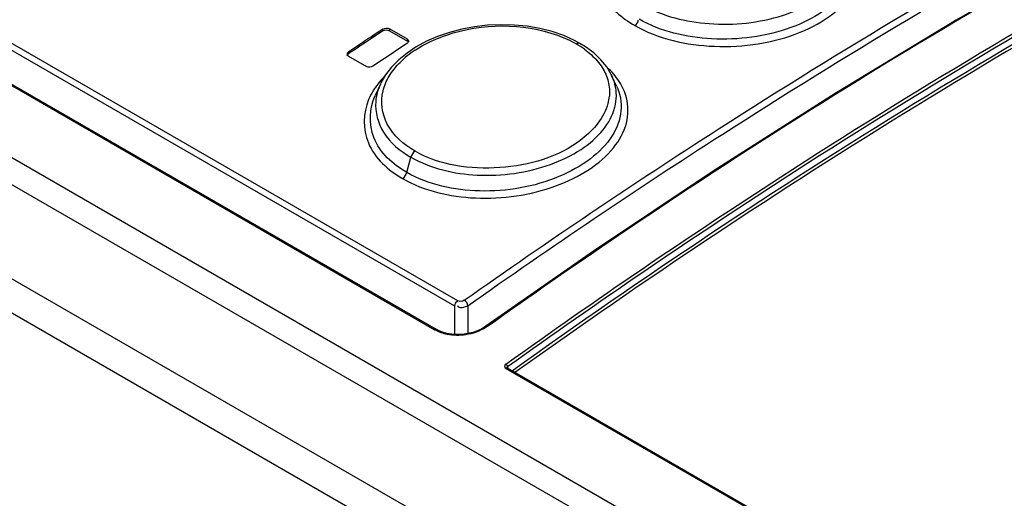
# Model space of a CAD drawing. Header units: inches. Extents: x 0 to 82.7, y 0 to 58.5.
# Tile 44 of 67: x 72.269 to 73.107, y 19.258 to 19.666. Entities that reach past the tile are written whole.
import ezdxf

# ---------------------------------------------------------------- set-up
doc = ezdxf.new("R2010")
doc.units = ezdxf.units.IN
doc.header["$LTSCALE"] = 4.547244
doc.header["$MEASUREMENT"] = 0
doc.layers.get('0').update_dxf_attribs({"linetype": 'CONTINUOUS'})

msp = doc.modelspace()

# ---------------------------------------------------------------- linework, layer by layer
at = {"color": 7, "linetype": 'CONTINUOUS'}
for p, q in [((75.52402, 17.66523), (69.94895, 20.88393)), ((75.4936, 17.65992), (69.9303, 20.87182)), ((69.86097, 20.8318), (75.417, 17.62409)), ((75.40328, 17.60281), (69.84725, 20.81051)), ((72.64202, 19.42653), (70.87007, 20.44954)), ((70.81915, 20.44313), (72.6227, 19.40187)), ((72.62385, 19.40208), (70.8203, 20.44334)), ((72.63954, 19.42191), (70.86759, 20.44492)), ((72.5783, 19.6562), (72.56855, 19.64974)), ((72.5783, 19.6562), (72.5783, 19.65781)), ((72.58387, 19.65805), (72.58387, 19.65643)), ((72.59918, 19.64921), (72.58387, 19.65805)), ((72.58387, 19.65643), (72.59918, 19.64759)), ((72.7322, 19.65229), (72.72231, 19.65568)), ((72.59918, 19.64576), (72.58943, 19.6393)), ((72.59918, 19.64759), (72.59918, 19.64921)), ((72.74144, 19.64815), (72.7322, 19.65229)), ((72.74602, 19.64567), (72.74144, 19.64815)), ((72.74602, 19.64567), (72.74602, 19.64566)), ((72.7507, 19.64277), (72.74602, 19.64567)), ((72.54824, 19.63574), (72.54907, 19.63673)), ((72.54907, 19.63835), (72.55881, 19.64486)), ((72.54907, 19.63835), (72.54907, 19.63673)), ((72.58618, 19.63714), (72.57969, 19.63281)), ((72.58943, 19.6393), (72.58618, 19.63714)), ((72.59889, 19.63744), (72.59185, 19.63168)), ((72.60679, 19.64271), (72.59889, 19.63744)), ((72.75777, 19.6375), (72.7507, 19.64277)), ((72.76382, 19.63175), (72.75777, 19.6375)), ((72.54808, 19.63495), (72.54824, 19.63574)), ((72.54907, 19.63487), (72.56438, 19.62603)), ((72.57969, 19.63281), (72.56995, 19.62629)), ((72.59185, 19.63168), (72.58576, 19.62547)), ((72.76882, 19.62557), (72.76382, 19.63175)), ((72.58576, 19.62547), (72.58071, 19.61886)), ((72.77272, 19.61902), (72.76882, 19.62557)), ((72.77331, 19.6178), (72.77272, 19.61902)), ((72.77721, 19.60934), (72.77329, 19.61783)), ((72.57627, 19.61097), (72.57184, 19.60135)), ((72.59869, 19.53574), (72.60216, 19.54875)), ((72.75757, 19.46861), (72.66596, 19.40478)), ((72.63954, 19.39786), (72.63954, 19.42191)), ((72.65068, 19.42227), (72.65068, 19.39858)), ((72.62368, 19.40215), (72.62385, 19.40208)), ((72.68302, 19.36887), (75.50262, 17.74101)), ((72.68402, 19.36914), (72.68417, 19.36908)), ((75.50377, 17.74122), (72.68417, 19.36908)), ((72.68482, 19.36928), (72.68447, 19.37043))]:
    msp.add_line(p, q, dxfattribs=at)
for points in [[(73.477, 19.88383), (73.3746, 19.83409), (73.27195, 19.78111), (73.16913, 19.72491), (73.06622, 19.66552), (72.96327, 19.60298), (72.86036, 19.53733), (72.75757, 19.46861)], [(72.72231, 19.65568), (72.7119, 19.65831), (72.70107, 19.66017), (72.68995, 19.66125), (72.67869, 19.66154), (72.66743, 19.66104), (72.65629, 19.65976), (72.64541, 19.65773), (72.6349, 19.65497), (72.62489, 19.65153), (72.61548, 19.64742), (72.60679, 19.64271)], [(72.58071, 19.61886), (72.57673, 19.61195), (72.57629, 19.61101)], [(72.6227, 19.40187), (72.62293, 19.40201), (72.62315, 19.40211), (72.62337, 19.40216), (72.62358, 19.40216), (72.62368, 19.40215)], [(72.646, 19.39792), (72.64151, 19.39774), (72.6371, 19.398), (72.63289, 19.39869), (72.62897, 19.39978), (72.62544, 19.40123), (72.62385, 19.40208)], [(72.66597, 19.40479), (72.66255, 19.40268), (72.65884, 19.40094)], [(72.66597, 19.40479), (72.66607, 19.40484), (72.66626, 19.40489), (72.66647, 19.40487), (72.66671, 19.4048), (72.66695, 19.40469)], [(72.65884, 19.40094), (72.65477, 19.39954), (72.65045, 19.39852), (72.646, 19.39792)], [(72.68447, 19.37043), (72.68443, 19.37058), (72.68436, 19.37076), (72.68426, 19.37098), (72.68412, 19.37125), (72.68393, 19.37155), (72.6837, 19.37183), (72.68346, 19.37208), (72.68321, 19.37229), (72.68296, 19.37246)], [(72.68302, 19.36887), (72.68325, 19.36902), (72.68349, 19.36912), (72.68371, 19.36916), (72.68392, 19.36916), (72.68402, 19.36914)], [(72.68392, 19.36949), (72.68392, 19.36961), (72.68398, 19.36985), (72.68409, 19.37007), (72.68426, 19.37026), (72.68447, 19.37043)], [(72.68396, 19.36922), (72.68393, 19.36936), (72.68392, 19.36949)], [(72.68417, 19.36908), (72.68411, 19.36912), (72.68403, 19.36917), (72.68398, 19.36922), (72.68396, 19.36923)]]:
    msp.add_lwpolyline(points, dxfattribs=at)
for centre, radius, start, end in [((75.77222, 14.8298), 5.78885, 123.486271, 123.717862), ((75.7824, 14.81314), 5.80702, 123.603443, 123.834582), ((72.70326, 19.57652), 0.07928, 54.04661, 60.06633), ((72.6546, 19.56626), 0.08836, 123.49845, 128.98382), ((72.6473, 19.57524), 0.07679, 128.96954, 135.0649), ((72.63615, 19.56272), 0.07872, 135.19811, 138.71117), ((72.6241, 19.57226), 0.06333, 145.81864, 148.90789), ((72.73237, 19.60445), 0.03885, 345.01082, 354.3823), ((72.64792, 19.43247), 0.03376, 303.10847, 305.33772), ((72.64177, 19.4456), 0.04833, 268.95213, 278.57543)]:
    msp.add_arc(centre, radius, start, end, dxfattribs=at)
for points, knots in [([(72.64759, 19.42689), (72.71881, 19.47724), (72.9963, 19.6646), (73.29078, 19.82753), (73.51678, 19.92871)], [0, 0, 0, 0, 0.260503, 1, 1, 1, 1]), ([(72.65068, 19.42227), (72.72185, 19.47259), (72.99915, 19.65981), (73.29341, 19.82263), (73.51925, 19.92373)], [0, 0, 0, 0, 0.260503, 1, 1, 1, 1]), ([(72.66744, 19.40493), (72.74107, 19.45733), (73.02769, 19.65186), (73.3325, 19.8204), (73.56657, 19.9242)], [0, 0, 0, 0, 0.260858, 1, 1, 1, 1]), ([(72.68296, 19.37246), (72.7596, 19.42742), (73.05761, 19.63092), (73.37542, 19.80639), (73.61965, 19.91325)], [0, 0, 0, 0, 0.261316, 1, 1, 1, 1]), ([(72.68447, 19.37043), (72.76109, 19.42537), (73.05901, 19.62882), (73.37674, 19.80421), (73.62089, 19.91107)], [0, 0, 0, 0, 0.261312, 1, 1, 1, 1]), ([(73.6209, 19.90481), (73.5423, 19.8704), (73.2175, 19.71651), (72.91065, 19.52596), (72.68833, 19.3667)], [0, 0, 0, 0, 0.238823, 1, 1, 1, 1]), ([(73.62213, 19.90262), (73.54363, 19.86827), (73.21927, 19.71456), (72.91279, 19.52433), (72.69074, 19.36533)], [0, 0, 0, 0, 0.238827, 1, 1, 1, 1]), ([(72.79266, 19.66092), (72.81288, 19.64925), (72.86177, 19.63868), (72.92132, 19.64744), (72.96074, 19.66851), (72.98012, 19.68861), (72.98689, 19.71319), (72.98113, 19.72838), (72.9769, 19.73475)], [0, 0, 0, 0, 0.281816, 0.579331, 0.708397, 0.816009, 0.907578, 1, 1, 1, 1]), ([(72.97518, 19.73053), (72.97805, 19.72433), (72.9807, 19.70968), (72.97126, 19.68816), (72.95173, 19.67069), (72.91426, 19.65259), (72.85946, 19.6455), (72.81483, 19.6556), (72.79639, 19.66625)], [0, 0, 0, 0, 0.089271, 0.182821, 0.29399, 0.425279, 0.721739, 1, 1, 1, 1]), ([(72.79964, 19.67843), (72.81655, 19.66866), (72.85739, 19.65882), (72.9081, 19.66409), (72.94384, 19.67938), (72.96345, 19.69457), (72.97483, 19.71335), (72.97493, 19.72721), (72.97332, 19.73324)], [0, 0, 0, 0, 0.274343, 0.568844, 0.701736, 0.816114, 0.912301, 1, 1, 1, 1]), ([(72.7612, 19.71893), (72.75843, 19.70871), (72.7623, 19.68296), (72.78164, 19.66729), (72.79266, 19.66092)], [0, 0, 0, 0, 0.45416, 1, 1, 1, 1]), ([(72.60583, 19.63994), (72.61407, 19.64541), (72.65183, 19.66284), (72.69738, 19.66323), (72.72696, 19.65252)], [0, 0, 0, 0, 0.23906, 1, 1, 1, 1]), ([(72.59918, 19.64921), (72.59948, 19.64903), (72.59999, 19.64854), (72.60016, 19.64785), (72.60016, 19.64752)], [0, 0, 0, 0, 0.516235, 1, 1, 1, 1]), ([(72.60016, 19.64752), (72.60016, 19.64719), (72.59998, 19.64648), (72.59948, 19.64596), (72.59918, 19.64576)], [0, 0, 0, 0, 0.478663, 1, 1, 1, 1]), ([(72.74282, 19.64523), (72.7434, 19.6456), (72.74428, 19.64626), (72.74585, 19.6461), (72.74602, 19.64567)], [0, 0, 0, 0, 0.598552, 1, 1, 1, 1]), ([(72.54808, 19.63656), (72.54808, 19.6369), (72.54826, 19.63761), (72.54876, 19.63814), (72.54907, 19.63835)], [0, 0, 0, 0, 0.479263, 1, 1, 1, 1]), ([(72.54907, 19.63487), (72.54877, 19.63505), (72.54825, 19.63555), (72.54808, 19.63624), (72.54808, 19.63656)], [0, 0, 0, 0, 0.51511, 1, 1, 1, 1]), ([(72.60569, 19.55394), (72.59616, 19.55945), (72.57941, 19.57351), (72.57621, 19.59595), (72.57847, 19.60512)], [0, 0, 0, 0, 0.538034, 1, 1, 1, 1]), ([(72.7772, 19.60934), (72.78022, 19.60282), (72.78304, 19.58745), (72.77397, 19.56463), (72.75465, 19.54547), (72.71742, 19.52517), (72.66241, 19.51569), (72.61715, 19.52509), (72.59869, 19.53574)], [0, 0, 0, 0, 0.092037, 0.188939, 0.30232, 0.434066, 0.726987, 1, 1, 1, 1]), ([(72.60216, 19.54875), (72.61902, 19.53901), (72.66021, 19.52972), (72.71097, 19.5368), (72.74652, 19.55375), (72.76606, 19.57023), (72.77729, 19.59007), (72.77743, 19.60451), (72.77579, 19.61085)], [0, 0, 0, 0, 0.269592, 0.560758, 0.69394, 0.810215, 0.909478, 1, 1, 1, 1]), ([(72.56617, 19.59774), (72.56138, 19.58646), (72.56124, 19.55659), (72.583, 19.53759), (72.59517, 19.53056)], [0, 0, 0, 0, 0.465732, 1, 1, 1, 1]), ([(72.59869, 19.53574), (72.58689, 19.54255), (72.56572, 19.56131), (72.56682, 19.59048), (72.57182, 19.60135)], [0, 0, 0, 0, 0.532407, 1, 1, 1, 1]), ([(72.57226, 19.59606), (72.57153, 19.58714), (72.57726, 19.56685), (72.59306, 19.554), (72.60216, 19.54875)], [0, 0, 0, 0, 0.460372, 1, 1, 1, 1]), ([(72.59517, 19.53056), (72.61366, 19.51989), (72.65886, 19.5098), (72.7145, 19.51783), (72.75345, 19.53659), (72.77488, 19.55475), (72.7872, 19.57656), (72.78738, 19.59243), (72.78559, 19.59939)], [0, 0, 0, 0, 0.269182, 0.560182, 0.693486, 0.809957, 0.909404, 1, 1, 1, 1]), ([(72.76989, 19.5944), (72.76666, 19.5823), (72.74024, 19.55203), (72.67863, 19.53473), (72.62692, 19.54169), (72.60569, 19.55394)], [0, 0, 0, 0, 0.203132, 0.602403, 1, 1, 1, 1]), ([(72.68302, 19.36887), (72.68244, 19.36921), (72.6816, 19.37063), (72.6824, 19.37205), (72.68296, 19.37246)], [0, 0, 0, 0, 0.489027, 1, 1, 1, 1])]:
    msp.add_open_spline(points, degree=3, knots=knots, dxfattribs=at)
for points in [[(72.79266, 19.66092), (72.79416, 19.66187), (72.79605, 19.66373), (72.79551, 19.66542)], [(72.5783, 19.65781), (72.57985, 19.65884), (72.58226, 19.65897), (72.58387, 19.65805)], [(72.5783, 19.6562), (72.57985, 19.65723), (72.58226, 19.65736), (72.58387, 19.65643)], [(72.72696, 19.65252), (72.73243, 19.65054), (72.73778, 19.64813), (72.74282, 19.64523)], [(72.74981, 19.6407), (72.75189, 19.63919), (72.75389, 19.63756), (72.75579, 19.63582)], [(72.58785, 19.62374), (72.58943, 19.62575), (72.59114, 19.62767), (72.59294, 19.62948)], [(72.75579, 19.63582), (72.75926, 19.63265), (72.76241, 19.62904), (72.76492, 19.62506)], [(72.56995, 19.62629), (72.5684, 19.62526), (72.56599, 19.6251), (72.56438, 19.62603)], [(72.58372, 19.61773), (72.58496, 19.61982), (72.58635, 19.62183), (72.58785, 19.62374)], [(72.76492, 19.62506), (72.76724, 19.6214), (72.76906, 19.61734), (72.77011, 19.61313)], [(72.77472, 19.61957), (72.77292, 19.62168), (72.77097, 19.62367), (72.76891, 19.62554)], [(72.577, 19.61466), (72.5751, 19.6125), (72.57333, 19.61023), (72.57171, 19.60785)], [(72.57847, 19.60512), (72.579, 19.60728), (72.57971, 19.6094), (72.58056, 19.61145)], [(72.58056, 19.61145), (72.58146, 19.61361), (72.58252, 19.61572), (72.58372, 19.61773)], [(72.77011, 19.61313), (72.77112, 19.60908), (72.77143, 19.6048), (72.77103, 19.60065)], [(72.77579, 19.61085), (72.77517, 19.61323), (72.77433, 19.61557), (72.7733, 19.61781)], [(72.77951, 19.61316), (72.77807, 19.6154), (72.77646, 19.61755), (72.77472, 19.61957)], [(72.78559, 19.59939), (72.78434, 19.60425), (72.78221, 19.60893), (72.77951, 19.61316)], [(72.56987, 19.60497), (72.56847, 19.60265), (72.56722, 19.60023), (72.56617, 19.59774)], [(72.57626, 19.61097), (72.57411, 19.6063), (72.57267, 19.60119), (72.57226, 19.59606)], [(72.60569, 19.55394), (72.60396, 19.55276), (72.6027, 19.55078), (72.60216, 19.54875)], [(72.59517, 19.53056), (72.59689, 19.53175), (72.59815, 19.53373), (72.59869, 19.53574)], [(72.63954, 19.42191), (72.63954, 19.42365), (72.64059, 19.42552), (72.64202, 19.42653)], [(72.64759, 19.42689), (72.64607, 19.42582), (72.64363, 19.4256), (72.64202, 19.42653)], [(72.65068, 19.42227), (72.64827, 19.42072), (72.64266, 19.41937), (72.6421, 19.42218)], [(72.65068, 19.42227), (72.65049, 19.42411), (72.64919, 19.42596), (72.64759, 19.42689)], [(72.64898, 19.39781), (72.65508, 19.39873), (72.66119, 19.40082), (72.66636, 19.40419)], [(72.6227, 19.40187), (72.62585, 19.40005), (72.62939, 19.39885), (72.63295, 19.39813)], [(72.63295, 19.39813), (72.63556, 19.3976), (72.63823, 19.39733), (72.64089, 19.39728)]]:
    msp.add_open_spline(points, degree=3, dxfattribs=at)

doc.saveas('drawing.dxf')
